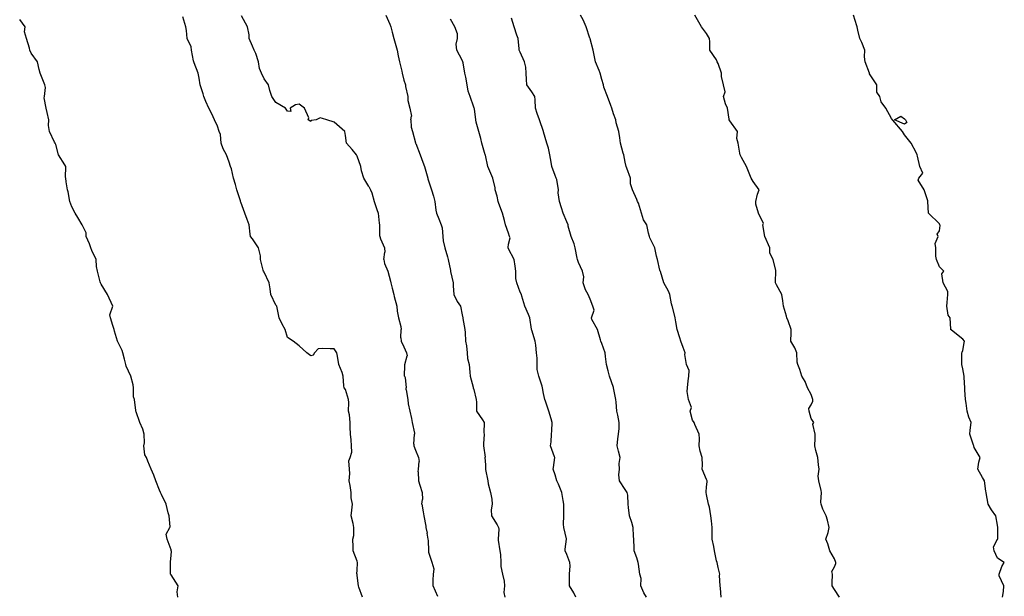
# Model space of a CAD drawing. Header units: inches. Extents: x 158323 to 160611, y 432808 to 437248.
# Tile 220 of 228: x 159779 to 159821, y 437055 to 437080. Entities that reach past the tile are written whole.
import ezdxf

# ---------------------------------------------------------------- set-up
doc = ezdxf.new("R2010")
doc.units = ezdxf.units.IN
doc.header["$MEASUREMENT"] = 0
for name, color, linetype, lineweight in [('Hoogtelijn-bestaand 10.00 M', 7, 'Continuous', 15), ('Hoogtelijn-bestaand 11.00 M', 7, 'Continuous', 15), ('Hoogtelijn-bestaand 12.00 M', 7, 'Continuous', 15), ('Hoogtelijn-bestaand 5.00 M', 7, 'Continuous', 15), ('Hoogtelijn-bestaand 6.00 M', 7, 'Continuous', 15), ('Hoogtelijn-bestaand 7.00 M', 7, 'Continuous', 15), ('Hoogtelijn-bestaand 8.00 M', 7, 'Continuous', 15), ('Hoogtelijn-bestaand 9.00 M', 7, 'Continuous', 15)]:
    doc.layers.add(name, color=color, linetype=linetype, lineweight=lineweight)

msp = doc.modelspace()

# ---------------------------------------------------------------- linework, layer by layer
at = {"layer": 'Hoogtelijn-bestaand 10.00 M', "color": 252, "linetype": 'Continuous', "lineweight": 25}
for p, q in [((159794.48, 437080.25, 10), (159794.645, 437079.855, 10)), ((159794.645, 437079.855, 10), (159794.683, 437079.75, 10)), ((159794.683, 437079.75, 10), (159794.75, 437079.518, 10)), ((159794.75, 437079.518, 10), (159794.82, 437079.25, 10)), ((159794.82, 437079.25, 10), (159794.851, 437079.149, 10)), ((159794.851, 437079.149, 10), (159794.957, 437078.75, 10)), ((159794.957, 437078.75, 10), (159795.006, 437078.494, 10)), ((159795.006, 437078.494, 10), (159795.063, 437078.25, 10)), ((159795.063, 437078.25, 10), (159795.159, 437077.841, 10)), ((159795.159, 437077.841, 10), (159795.17, 437077.75, 10)), ((159795.17, 437077.75, 10), (159795.25, 437077.45, 10)), ((159795.25, 437077.45, 10), (159795.317, 437077.25, 10)), ((159795.317, 437077.25, 10), (159795.318, 437077.182, 10)), ((159795.318, 437077.182, 10), (159795.415, 437076.75, 10)), ((159795.415, 437076.75, 10), (159795.424, 437076.576, 10)), ((159795.424, 437076.576, 10), (159795.51, 437076.25, 10)), ((159795.51, 437076.25, 10), (159795.583, 437075.917, 10)), ((159795.547, 437075.75, 10), (159795.583, 437075.917, 10)), ((159795.547, 437075.75, 10), (159795.563, 437075.437, 10)), ((159795.563, 437075.437, 10), (159795.627, 437075.25, 10)), ((159795.627, 437075.25, 10), (159795.75, 437074.768, 10)), ((159795.75, 437074.768, 10), (159795.755, 437074.75, 10)), ((159795.755, 437074.75, 10), (159795.758, 437074.742, 10)), ((159795.758, 437074.742, 10), (159795.943, 437074.25, 10)), ((159795.943, 437074.25, 10), (159796.066, 437073.934, 10)), ((159796.066, 437073.934, 10), (159796.131, 437073.75, 10)), ((159796.131, 437073.75, 10), (159796.25, 437073.346, 10))]:
    msp.add_line(p, q, dxfattribs=at)
msp.add_polyline3d([(159796.25, 437073.346, 10), (159796.274, 437073.25, 10), (159796.283, 437073.217, 10), (159796.431, 437072.75, 10), (159796.526, 437072.474, 10), (159796.576, 437072.25, 10), (159796.621, 437071.879, 10), (159796.65, 437071.75, 10), (159796.75, 437071.506, 10), (159796.849, 437071.25, 10), (159796.891, 437071.109, 10), (159796.92, 437070.75, 10), (159796.942, 437070.558, 10), (159797.003, 437070.25, 10), (159797.129, 437069.871, 10), (159797.149, 437069.75, 10), (159797.25, 437069.28, 10), (159797.256, 437069.25, 10), (159797.259, 437069.241, 10), (159797.364, 437068.75, 10), (159797.37, 437068.63, 10), (159797.4, 437068.25, 10), (159797.542, 437067.958, 10), (159797.676, 437067.75, 10), (159797.75, 437067.375, 10), (159797.78, 437067.25, 10), (159797.784, 437067.216, 10), (159797.868, 437066.75, 10), (159797.88, 437066.62, 10), (159797.902, 437066.25, 10), (159797.945, 437066.055, 10), (159797.967, 437065.75, 10), (159797.99, 437065.51, 10), (159798.051, 437065.25, 10), (159798.078, 437064.922, 10), (159798.099, 437064.75, 10), (159798.223, 437064.277, 10), (159798.23, 437064.25, 10), (159798.25, 437064.179, 10), (159798.36, 437063.75, 10), (159798.372, 437063.629, 10), (159798.367, 437063.25, 10), (159798.628, 437062.873, 10), (159798.701, 437062.75, 10), (159798.685, 437062.315, 10), (159798.692, 437062.25, 10), (159798.665, 437061.836, 10), (159798.674, 437061.75, 10), (159798.735, 437061.266, 10), (159798.734, 437061.25, 10), (159798.75, 437060.938, 10), (159798.76, 437060.75, 10), (159798.763, 437060.737, 10), (159798.863, 437060.25, 10), (159798.876, 437060.124, 10), (159798.967, 437059.75, 10), (159799.031, 437059.469, 10), (159799.048, 437059.25, 10), (159798.993, 437059.007, 10), (159799.015, 437058.75, 10), (159799.25, 437058.367, 10), (159799.312, 437058.25, 10), (159799.323, 437058.177, 10), (159799.294, 437057.75, 10), (159799.297, 437057.703, 10), (159799.373, 437057.25, 10), (159799.406, 437057.094, 10), (159799.414, 437056.75, 10), (159799.421, 437056.579, 10), (159799.479, 437056.25, 10), (159799.56, 437055.94, 10), (159799.567, 437055.75, 10), (159799.539, 437055.461, 10), (159799.582, 437055.25, 10)], dxfattribs=at)
at = {"layer": 'Hoogtelijn-bestaand 11.00 M', "color": 252, "linetype": 'Continuous', "lineweight": 25}
for p, q in [((159793.75, 437072.891, 11), (159793.823, 437072.75, 11)), ((159793.823, 437072.75, 11), (159793.877, 437072.623, 11)), ((159793.877, 437072.623, 11), (159793.974, 437072.25, 11)), ((159793.974, 437072.25, 11), (159794.092, 437071.909, 11)), ((159794.092, 437071.909, 11), (159794.139, 437071.75, 11)), ((159794.139, 437071.75, 11), (159794.188, 437071.312, 11)), ((159794.188, 437071.312, 11), (159794.205, 437071.25, 11)), ((159794.205, 437071.25, 11), (159794.207, 437070.793, 11)), ((159794.207, 437070.793, 11), (159794.214, 437070.75, 11)), ((159794.214, 437070.75, 11), (159794.25, 437070.649, 11)), ((159794.25, 437070.649, 11), (159794.419, 437070.25, 11)), ((159794.419, 437070.25, 11), (159794.431, 437070.069, 11)), ((159794.389, 437069.75, 11), (159794.431, 437070.069, 11)), ((159794.389, 437069.75, 11), (159794.418, 437069.582, 11)), ((159794.418, 437069.582, 11), (159794.563, 437069.25, 11)), ((159794.563, 437069.25, 11), (159794.679, 437068.821, 11)), ((159794.679, 437068.821, 11), (159794.685, 437068.75, 11)), ((159794.685, 437068.75, 11), (159794.75, 437068.53, 11)), ((159794.75, 437068.53, 11), (159794.815, 437068.25, 11)), ((159794.815, 437068.25, 11), (159794.839, 437068.161, 11)), ((159794.839, 437068.161, 11), (159794.951, 437067.75, 11)), ((159794.951, 437067.75, 11), (159794.964, 437067.536, 11)), ((159794.964, 437067.536, 11), (159795.022, 437067.25, 11)), ((159795.022, 437067.25, 11), (159795.123, 437066.877, 11)), ((159795.123, 437066.877, 11), (159795.134, 437066.75, 11)), ((159795.114, 437066.386, 11), (159795.134, 437066.75, 11)), ((159795.114, 437066.386, 11), (159795.134, 437066.25, 11)), ((159795.134, 437066.25, 11), (159795.25, 437066.012, 11)), ((159795.25, 437066.012, 11), (159795.368, 437065.75, 11)), ((159795.295, 437065.25, 11), (159795.387, 437065.613, 11)), ((159795.368, 437065.75, 11), (159795.387, 437065.613, 11)), ((159795.282, 437064.75, 11), (159795.288, 437065.212, 11)), ((159795.288, 437065.212, 11), (159795.295, 437065.25, 11)), ((159795.282, 437064.75, 11), (159795.307, 437064.693, 11)), ((159795.307, 437064.693, 11), (159795.354, 437064.25, 11)), ((159795.343, 437064.157, 11), (159795.354, 437064.25, 11)), ((159795.343, 437064.157, 11), (159795.423, 437063.75, 11)), ((159795.423, 437063.75, 11), (159795.438, 437063.562, 11)), ((159795.438, 437063.562, 11), (159795.502, 437063.25, 11)), ((159795.502, 437063.25, 11), (159795.573, 437062.927, 11)), ((159795.573, 437062.927, 11), (159795.61, 437062.75, 11)), ((159795.61, 437062.75, 11), (159795.705, 437062.295, 11)), ((159795.672, 437061.828, 11), (159795.712, 437062.25, 11)), ((159795.705, 437062.295, 11), (159795.712, 437062.25, 11)), ((159795.672, 437061.828, 11), (159795.685, 437061.75, 11)), ((159795.685, 437061.75, 11), (159795.75, 437061.566, 11)), ((159795.75, 437061.566, 11), (159795.877, 437061.25, 11)), ((159795.877, 437061.25, 11), (159795.914, 437061.086, 11)), ((159795.879, 437060.75, 11), (159795.914, 437061.086, 11)), ((159795.866, 437060.634, 11), (159795.879, 437060.75, 11)), ((159795.866, 437060.634, 11), (159795.874, 437060.25, 11)), ((159795.874, 437060.25, 11), (159795.936, 437060.064, 11)), ((159795.936, 437060.064, 11), (159796.039, 437059.75, 11)), ((159796.039, 437059.75, 11), (159796.052, 437059.448, 11)), ((159796.026, 437059.25, 11), (159796.052, 437059.448, 11)), ((159796.026, 437059.25, 11), (159796.074, 437058.926, 11)), ((159796.074, 437058.926, 11), (159796.109, 437058.75, 11)), ((159796.109, 437058.75, 11), (159796.19, 437058.31, 11)), ((159796.19, 437058.31, 11), (159796.2, 437058.25, 11)), ((159796.2, 437058.25, 11), (159796.25, 437058.007, 11))]:
    msp.add_line(p, q, dxfattribs=at)
for points in [[(159793.75, 437072.891, 11), (159793.535, 437073.25, 11), (159793.434, 437073.566, 11), (159793.399, 437073.75, 11), (159793.25, 437074.198, 11), (159793.215, 437074.25, 11), (159793.023, 437074.477, 11), (159792.786, 437074.75, 11), (159792.75, 437075.083, 11), (159792.718, 437075.25, 11), (159792.25, 437075.648, 11), (159791.945, 437075.75, 11), (159791.75, 437075.81, 11), (159791.662, 437075.838, 11), (159791.481, 437075.75, 11), (159791.274, 437075.726, 11), (159791.25, 437075.688, 11), (159791.143, 437075.75, 11), (159791.162, 437075.838, 11), (159790.979, 437076.25, 11), (159790.75, 437076.427, 11), (159790.598, 437076.402, 11), (159790.372, 437076.25, 11), (159790.395, 437076.105, 11), (159790.25, 437076.132, 11), (159790.171, 437076.25, 11), (159789.75, 437076.5, 11), (159789.58, 437076.75, 11), (159789.492, 437077.008, 11), (159789.441, 437077.25, 11), (159789.25, 437077.518, 11), (159789.132, 437077.75, 11), (159789.049, 437077.951, 11), (159789.009, 437078.25, 11), (159788.899, 437078.601, 11), (159788.819, 437078.75, 11), (159788.75, 437078.912, 11), (159788.612, 437079.25, 11), (159788.602, 437079.398, 11), (159788.531, 437079.75, 11), (159788.282, 437080.219, 11)], [(159796.708, 437055.292, 11), (159796.515, 437055.75, 11), (159796.515, 437055.985, 11), (159796.527, 437056.25, 11), (159796.547, 437056.453, 11), (159796.465, 437056.75, 11), (159796.324, 437057.176, 11), (159796.324, 437057.25, 11), (159796.308, 437057.692, 11), (159796.294, 437057.75, 11), (159796.25, 437058.007, 11)]]:
    msp.add_polyline3d(points, dxfattribs=at)
at = {"layer": 'Hoogtelijn-bestaand 12.00 M', "color": 252, "linetype": 'Continuous', "lineweight": 25}
for points in [[(159785.536, 437055.25, 12), (159785.509, 437055.492, 12), (159785.554, 437055.75, 12), (159785.25, 437056.209, 12), (159785.228, 437056.25, 12), (159785.22, 437056.28, 12), (159785.227, 437056.75, 12), (159785.227, 437056.773, 12), (159785.25, 437057.05, 12), (159785.266, 437057.235, 12), (159785.262, 437057.25, 12), (159785.25, 437057.286, 12), (159785.089, 437057.75, 12), (159785.04, 437057.96, 12), (159785.2, 437058.25, 12), (159785.218, 437058.282, 12), (159785.17, 437058.75, 12), (159785.125, 437058.875, 12), (159785.045, 437059.25, 12), (159784.839, 437059.661, 12), (159784.8, 437059.75, 12), (159784.75, 437059.85, 12), (159784.591, 437060.25, 12), (159784.506, 437060.494, 12), (159784.396, 437060.75, 12), (159784.25, 437061.1, 12), (159784.198, 437061.25, 12), (159784.128, 437061.372, 12), (159784.076, 437061.75, 12), (159784.116, 437061.884, 12), (159784.092, 437062.25, 12), (159784.034, 437062.466, 12), (159783.912, 437062.75, 12), (159783.75, 437063.213, 12), (159783.733, 437063.25, 12), (159783.735, 437063.266, 12), (159783.676, 437063.75, 12), (159783.64, 437063.86, 12), (159783.64, 437064.25, 12), (159783.622, 437064.378, 12), (159783.517, 437064.75, 12), (159783.326, 437065.174, 12), (159783.302, 437065.25, 12), (159783.25, 437065.477, 12), (159783.173, 437065.75, 12), (159783.146, 437065.854, 12), (159782.945, 437066.25, 12), (159782.821, 437066.679, 12), (159782.804, 437066.75, 12), (159782.75, 437066.927, 12), (159782.652, 437067.25, 12), (159782.625, 437067.375, 12), (159782.75, 437067.75, 12), (159782.516, 437068.25, 12), (159782.25, 437068.697, 12), (159782.221, 437068.75, 12), (159782.21, 437068.79, 12), (159782.085, 437069.25, 12), (159782.047, 437069.453, 12), (159782.035, 437069.75, 12), (159781.852, 437070.148, 12), (159781.808, 437070.25, 12), (159781.75, 437070.432, 12), (159781.61, 437070.75, 12), (159781.604, 437070.896, 12), (159781.431, 437071.25, 12), (159781.25, 437071.559, 12), (159781.136, 437071.75, 12), (159780.987, 437072.013, 12), (159780.901, 437072.25, 12), (159780.835, 437072.665, 12), (159780.805, 437072.75, 12), (159780.75, 437073.096, 12), (159780.73, 437073.25, 12), (159780.722, 437073.278, 12), (159780.729, 437073.75, 12), (159780.685, 437073.815, 12), (159780.422, 437074.25, 12), (159780.308, 437074.692, 12), (159780.28, 437074.75, 12), (159780.25, 437074.795, 12), (159780.029, 437075.25, 12), (159779.984, 437075.516, 12), (159779.995, 437075.75, 12), (159779.93, 437076.07, 12), (159779.893, 437076.25, 12), (159779.805, 437076.695, 12), (159779.811, 437076.75, 12), (159779.853, 437077.147, 12), (159779.833, 437077.25, 12), (159779.75, 437077.477, 12), (159779.636, 437077.75, 12), (159779.589, 437077.911, 12), (159779.521, 437078.25, 12), (159779.25, 437078.615, 12), (159779.182, 437078.75, 12), (159779.175, 437078.825, 12), (159779.042, 437079.25, 12), (159778.962, 437079.538, 12), (159778.992, 437079.75, 12), (159778.75, 437080.063, 12)], [(159793.468, 437055.25, 12), (159793.313, 437055.687, 12), (159793.299, 437055.75, 12), (159793.25, 437056.188, 12), (159793.241, 437056.25, 12), (159793.235, 437056.265, 12), (159793.25, 437056.417, 12), (159793.265, 437056.735, 12), (159793.263, 437056.75, 12), (159793.25, 437056.804, 12), (159793.075, 437057.25, 12), (159793.075, 437057.425, 12), (159793.065, 437057.75, 12), (159793.101, 437057.899, 12), (159793.101, 437058.25, 12), (159793.073, 437058.427, 12), (159792.981, 437058.75, 12), (159793.011, 437058.989, 12), (159793.046, 437059.25, 12), (159792.982, 437059.518, 12), (159792.993, 437059.75, 12), (159792.942, 437060.058, 12), (159792.9, 437060.25, 12), (159792.927, 437060.573, 12), (159792.918, 437060.75, 12), (159792.883, 437061.117, 12), (159792.942, 437061.25, 12), (159793.01, 437061.49, 12), (159793.003, 437061.75, 12), (159792.984, 437062.016, 12), (159792.964, 437062.25, 12), (159792.95, 437062.55, 12), (159792.939, 437062.75, 12), (159792.913, 437063.087, 12), (159792.871, 437063.25, 12), (159792.885, 437063.615, 12), (159792.878, 437063.75, 12), (159792.75, 437064.17, 12), (159792.689, 437064.25, 12), (159792.672, 437064.328, 12), (159792.646, 437064.75, 12), (159792.594, 437064.906, 12), (159792.458, 437065.25, 12), (159792.398, 437065.602, 12), (159792.375, 437065.75, 12), (159792.25, 437065.926, 12), (159792.079, 437065.921, 12), (159791.75, 437065.938, 12), (159791.576, 437065.924, 12), (159791.409, 437065.75, 12), (159791.359, 437065.641, 12), (159791.25, 437065.615, 12), (159791.083, 437065.75, 12), (159790.75, 437066.054, 12), (159790.5, 437066.25, 12), (159790.25, 437066.4, 12), (159790.147, 437066.75, 12), (159790.017, 437066.983, 12), (159789.891, 437067.25, 12), (159789.814, 437067.686, 12), (159789.79, 437067.75, 12), (159789.75, 437067.796, 12), (159789.541, 437068.25, 12), (159789.505, 437068.495, 12), (159789.462, 437068.75, 12), (159789.25, 437069.206, 12), (159789.221, 437069.25, 12), (159789.207, 437069.293, 12), (159789.089, 437069.75, 12), (159789.087, 437069.913, 12), (159789, 437070.25, 12), (159788.75, 437070.638, 12), (159788.664, 437070.75, 12), (159788.655, 437070.845, 12), (159788.609, 437071.25, 12), (159788.521, 437071.48, 12), (159788.422, 437071.75, 12), (159788.25, 437072.215, 12), (159788.237, 437072.25, 12), (159788.227, 437072.273, 12), (159788.075, 437072.75, 12), (159788.024, 437072.976, 12), (159787.935, 437073.25, 12), (159787.847, 437073.653, 12), (159787.81, 437073.75, 12), (159787.75, 437073.933, 12), (159787.63, 437074.25, 12), (159787.487, 437074.513, 12), (159787.398, 437074.75, 12), (159787.376, 437075.124, 12), (159787.32, 437075.25, 12), (159787.25, 437075.48, 12), (159787.111, 437075.75, 12), (159786.996, 437076.004, 12), (159786.876, 437076.25, 12), (159786.75, 437076.539, 12), (159786.661, 437076.75, 12), (159786.635, 437076.865, 12), (159786.495, 437077.25, 12), (159786.46, 437077.54, 12), (159786.419, 437077.75, 12), (159786.25, 437078.198, 12), (159786.227, 437078.25, 12), (159786.211, 437078.289, 12), (159786.133, 437078.75, 12), (159786.113, 437078.888, 12), (159785.948, 437079.25, 12), (159785.909, 437079.591, 12), (159785.89, 437079.75, 12), (159785.75, 437080.17, 12)]]:
    msp.add_polyline3d(points, dxfattribs=at)
at = {"layer": 'Hoogtelijn-bestaand 5.00 M', "color": 252, "linetype": 'Continuous', "lineweight": 25}
msp.add_polyline3d([(159820.954, 437055.25, 5), (159820.998, 437055.502, 5), (159821.019, 437055.75, 5), (159820.821, 437056.179, 5), (159820.812, 437056.25, 5), (159820.925, 437056.575, 5), (159821.038, 437056.75, 5), (159820.75, 437056.925, 5), (159820.596, 437057.25, 5), (159820.576, 437057.424, 5), (159820.75, 437057.742, 5), (159820.755, 437057.745, 5), (159820.754, 437057.75, 5), (159820.766, 437058.234, 5), (159820.763, 437058.25, 5), (159820.75, 437058.345, 5), (159820.667, 437058.75, 5), (159820.492, 437059.008, 5), (159820.346, 437059.25, 5), (159820.257, 437059.743, 5), (159820.256, 437059.75, 5), (159820.25, 437059.805, 5), (159820.194, 437060.25, 5), (159820.107, 437060.393, 5), (159819.901, 437060.75, 5), (159819.951, 437061.049, 5), (159820.008, 437061.25, 5), (159819.75, 437061.68, 5), (159819.726, 437061.75, 5), (159819.722, 437061.779, 5), (159819.551, 437062.25, 5), (159819.571, 437062.429, 5), (159819.617, 437062.75, 5), (159819.519, 437062.981, 5), (159819.445, 437063.25, 5), (159819.406, 437063.594, 5), (159819.376, 437063.75, 5), (159819.338, 437064.162, 5), (159819.347, 437064.25, 5), (159819.316, 437064.684, 5), (159819.307, 437064.75, 5), (159819.25, 437065.066, 5), (159819.216, 437065.25, 5), (159819.21, 437065.29, 5), (159819.216, 437065.75, 5), (159819.226, 437065.775, 5), (159819.25, 437065.85, 5), (159819.321, 437066.179, 5), (159819.324, 437066.25, 5), (159819.25, 437066.331, 5), (159818.836, 437066.664, 5), (159818.75, 437066.729, 5), (159818.73, 437066.75, 5), (159818.736, 437066.764, 5), (159818.718, 437067.25, 5), (159818.63, 437067.37, 5), (159818.567, 437067.75, 5), (159818.586, 437067.914, 5), (159818.607, 437068.25, 5), (159818.614, 437068.386, 5), (159818.418, 437068.75, 5), (159818.354, 437069.146, 5), (159818.44, 437069.25, 5), (159818.25, 437069.44, 5), (159818.128, 437069.75, 5), (159818.1, 437069.9, 5), (159818.1, 437070.25, 5), (159818.062, 437070.438, 5), (159818.198, 437070.75, 5), (159818.155, 437070.845, 5), (159818.25, 437070.985, 5), (159818.283, 437071.217, 5), (159818.268, 437071.25, 5), (159818.25, 437071.289, 5), (159817.789, 437071.75, 5), (159817.759, 437072.241, 5), (159817.756, 437072.25, 5), (159817.75, 437072.27, 5), (159817.589, 437072.75, 5), (159817.336, 437073.164, 5), (159817.364, 437073.25, 5), (159817.532, 437073.468, 5), (159817.406, 437073.75, 5), (159817.305, 437074.195, 5), (159817.292, 437074.25, 5), (159817.25, 437074.347, 5), (159817.04, 437074.75, 5), (159816.75, 437075.106, 5), (159816.666, 437075.25, 5), (159816.25, 437075.74, 5), (159816.24, 437075.75, 5), (159816.19, 437075.81, 5), (159815.946, 437076.25, 5), (159815.75, 437076.525, 5), (159815.693, 437076.75, 5), (159815.558, 437076.942, 5), (159815.565, 437077.25, 5), (159815.25, 437077.733, 5), (159815.242, 437077.75, 5), (159815.243, 437077.757, 5), (159815.064, 437078.25, 5), (159815.04, 437078.46, 5), (159815.043, 437078.75, 5), (159814.925, 437079.076, 5), (159814.838, 437079.25, 5), (159814.75, 437079.605, 5), (159814.723, 437079.75, 5), (159814.709, 437079.791, 5), (159814.565, 437080.25, 5)], dxfattribs=at)
msp.add_polyline3d([(159816.329, 437075.75, 5), (159816.59, 437075.91, 5), (159816.75, 437075.793, 5), (159816.8, 437075.75, 5), (159816.858, 437075.642, 5), (159816.75, 437075.568, 5)], close=True, dxfattribs=at)
at = {"layer": 'Hoogtelijn-bestaand 6.00 M', "color": 252, "linetype": 'Continuous', "lineweight": 25}
msp.add_polyline3d([(159813.966, 437055.25, 6), (159813.75, 437055.586, 6), (159813.644, 437055.75, 6), (159813.646, 437055.854, 6), (159813.659, 437056.25, 6), (159813.635, 437056.365, 6), (159813.75, 437056.554, 6), (159813.804, 437056.696, 6), (159813.806, 437056.75, 6), (159813.75, 437056.907, 6), (159813.55, 437057.25, 6), (159813.457, 437057.543, 6), (159813.368, 437057.75, 6), (159813.472, 437058.028, 6), (159813.509, 437058.25, 6), (159813.44, 437058.561, 6), (159813.382, 437058.75, 6), (159813.25, 437059.041, 6), (159813.175, 437059.25, 6), (159813.161, 437059.339, 6), (159813.182, 437059.75, 6), (159813.167, 437059.833, 6), (159813.078, 437060.25, 6), (159813.045, 437060.455, 6), (159813.081, 437060.75, 6), (159813.061, 437060.94, 6), (159813.023, 437061.25, 6), (159812.946, 437061.554, 6), (159812.895, 437061.75, 6), (159812.921, 437062.079, 6), (159812.919, 437062.25, 6), (159812.813, 437062.687, 6), (159812.855, 437062.75, 6), (159812.75, 437062.924, 6), (159812.655, 437063.25, 6), (159812.643, 437063.357, 6), (159812.75, 437063.509, 6), (159812.821, 437063.679, 6), (159812.821, 437063.75, 6), (159812.75, 437063.956, 6), (159812.589, 437064.25, 6), (159812.48, 437064.52, 6), (159812.347, 437064.75, 6), (159812.25, 437065.033, 6), (159812.166, 437065.25, 6), (159812.148, 437065.352, 6), (159812.125, 437065.75, 6), (159812.037, 437065.963, 6), (159811.869, 437066.25, 6), (159811.891, 437066.609, 6), (159811.88, 437066.75, 6), (159811.75, 437067.122, 6), (159811.698, 437067.25, 6), (159811.68, 437067.32, 6), (159811.561, 437067.75, 6), (159811.519, 437067.981, 6), (159811.484, 437068.25, 6), (159811.25, 437068.672, 6), (159811.214, 437068.75, 6), (159811.204, 437068.796, 6), (159811.226, 437069.25, 6), (159811.223, 437069.277, 6), (159811.116, 437069.75, 6), (159810.968, 437070.033, 6), (159810.963, 437070.25, 6), (159810.75, 437070.75, 6), (159810.673, 437071.25, 6), (159810.695, 437071.305, 6), (159810.477, 437071.75, 6), (159810.362, 437072.138, 6), (159810.372, 437072.25, 6), (159810.445, 437072.555, 6), (159810.508, 437072.75, 6), (159810.25, 437073.104, 6), (159810.167, 437073.25, 6), (159810.115, 437073.385, 6), (159809.961, 437073.75, 6), (159809.75, 437074.138, 6), (159809.687, 437074.25, 6), (159809.679, 437074.321, 6), (159809.613, 437074.75, 6), (159809.552, 437074.948, 6), (159809.578, 437075.25, 6), (159809.25, 437075.703, 6), (159809.224, 437075.75, 6), (159809.221, 437075.779, 6), (159809.148, 437076.25, 6), (159809.057, 437076.443, 6), (159808.979, 437076.75, 6), (159809.047, 437076.953, 6), (159808.983, 437077.25, 6), (159808.885, 437077.615, 6), (159808.885, 437077.75, 6), (159808.75, 437078.167, 6), (159808.708, 437078.25, 6), (159808.676, 437078.324, 6), (159808.388, 437078.75, 6), (159808.393, 437079.107, 6), (159808.371, 437079.25, 6), (159808.25, 437079.453, 6), (159808.026, 437079.75, 6), (159807.75, 437080.25, 6)], dxfattribs=at)
at = {"layer": 'Hoogtelijn-bestaand 7.00 M', "color": 252, "linetype": 'Continuous', "lineweight": 25}
msp.add_polyline3d([(159808.879, 437055.25, 7), (159808.854, 437055.646, 7), (159808.834, 437055.75, 7), (159808.813, 437056.187, 7), (159808.815, 437056.25, 7), (159808.75, 437056.533, 7), (159808.703, 437056.75, 7), (159808.679, 437056.821, 7), (159808.585, 437057.25, 7), (159808.561, 437057.439, 7), (159808.485, 437057.75, 7), (159808.489, 437058.011, 7), (159808.487, 437058.25, 7), (159808.46, 437058.54, 7), (159808.427, 437058.75, 7), (159808.374, 437059.126, 7), (159808.34, 437059.25, 7), (159808.25, 437059.671, 7), (159808.23, 437059.75, 7), (159808.227, 437059.773, 7), (159808.25, 437059.981, 7), (159808.274, 437060.226, 7), (159808.271, 437060.25, 7), (159808.25, 437060.312, 7), (159808.067, 437060.75, 7), (159808.071, 437060.929, 7), (159808.067, 437061.25, 7), (159807.979, 437061.521, 7), (159807.937, 437061.75, 7), (159807.948, 437062.053, 7), (159807.928, 437062.25, 7), (159807.75, 437062.67, 7), (159807.717, 437062.75, 7), (159807.65, 437062.85, 7), (159807.55, 437063.25, 7), (159807.598, 437063.402, 7), (159807.476, 437063.75, 7), (159807.412, 437064.089, 7), (159807.438, 437064.25, 7), (159807.456, 437064.544, 7), (159807.487, 437064.75, 7), (159807.509, 437064.991, 7), (159807.395, 437065.25, 7), (159807.321, 437065.679, 7), (159807.328, 437065.75, 7), (159807.25, 437065.975, 7), (159807.151, 437066.25, 7), (159807.103, 437066.397, 7), (159806.982, 437066.75, 7), (159806.925, 437067.075, 7), (159806.903, 437067.25, 7), (159806.781, 437067.719, 7), (159806.779, 437067.75, 7), (159806.75, 437067.859, 7), (159806.667, 437068.25, 7), (159806.609, 437068.391, 7), (159806.422, 437068.75, 7), (159806.266, 437069.234, 7), (159806.263, 437069.25, 7), (159806.25, 437069.291, 7), (159806.14, 437069.75, 7), (159806.094, 437069.906, 7), (159806.026, 437070.25, 7), (159805.82, 437070.68, 7), (159805.793, 437070.75, 7), (159805.75, 437070.885, 7), (159805.678, 437071.25, 7), (159805.539, 437071.461, 7), (159805.456, 437071.75, 7), (159805.329, 437072.171, 7), (159805.285, 437072.25, 7), (159805.25, 437072.328, 7), (159805.066, 437072.75, 7), (159804.99, 437073.01, 7), (159804.986, 437073.25, 7), (159804.826, 437073.674, 7), (159804.795, 437073.75, 7), (159804.75, 437073.935, 7), (159804.695, 437074.25, 7), (159804.674, 437074.326, 7), (159804.549, 437074.75, 7), (159804.521, 437074.979, 7), (159804.489, 437075.25, 7), (159804.369, 437075.631, 7), (159804.36, 437075.75, 7), (159804.25, 437076.015, 7), (159804.176, 437076.25, 7), (159804.132, 437076.369, 7), (159803.992, 437076.75, 7), (159803.839, 437077.161, 7), (159803.822, 437077.25, 7), (159803.75, 437077.486, 7), (159803.687, 437077.75, 7), (159803.633, 437077.867, 7), (159803.483, 437078.25, 7), (159803.405, 437078.595, 7), (159803.38, 437078.75, 7), (159803.25, 437079.235, 7), (159803.246, 437079.25, 7), (159803.243, 437079.257, 7), (159803.073, 437079.75, 7), (159802.951, 437080.049, 7), (159802.841, 437080.25, 7)], dxfattribs=at)
at = {"layer": 'Hoogtelijn-bestaand 8.00 M', "color": 252, "linetype": 'Continuous', "lineweight": 25}
msp.add_polyline3d([(159805.673, 437055.25, 8), (159805.556, 437055.444, 8), (159805.424, 437055.75, 8), (159805.442, 437056.058, 8), (159805.386, 437056.25, 8), (159805.332, 437056.668, 8), (159805.312, 437056.75, 8), (159805.25, 437056.952, 8), (159805.142, 437057.25, 8), (159805.136, 437057.364, 8), (159805.127, 437057.75, 8), (159805.119, 437057.882, 8), (159805.103, 437058.25, 8), (159805.041, 437058.459, 8), (159804.939, 437058.75, 8), (159804.895, 437059.105, 8), (159804.877, 437059.25, 8), (159804.866, 437059.635, 8), (159804.847, 437059.75, 8), (159804.75, 437059.885, 8), (159804.508, 437060.25, 8), (159804.489, 437060.511, 8), (159804.512, 437060.75, 8), (159804.499, 437061.002, 8), (159804.545, 437061.25, 8), (159804.468, 437061.532, 8), (159804.412, 437061.75, 8), (159804.44, 437062.06, 8), (159804.462, 437062.25, 8), (159804.502, 437062.498, 8), (159804.492, 437062.75, 8), (159804.433, 437063.067, 8), (159804.396, 437063.25, 8), (159804.368, 437063.632, 8), (159804.349, 437063.75, 8), (159804.253, 437064.247, 8), (159804.253, 437064.25, 8), (159804.25, 437064.257, 8), (159804.079, 437064.75, 8), (159804.019, 437064.981, 8), (159803.955, 437065.25, 8), (159803.915, 437065.585, 8), (159803.896, 437065.75, 8), (159803.75, 437066.143, 8), (159803.704, 437066.25, 8), (159803.695, 437066.305, 8), (159803.573, 437066.75, 8), (159803.321, 437067.179, 8), (159803.305, 437067.25, 8), (159803.424, 437067.576, 8), (159803.36, 437067.75, 8), (159803.25, 437068.046, 8), (159803.161, 437068.25, 8), (159803.046, 437068.454, 8), (159802.957, 437068.75, 8), (159802.984, 437069.016, 8), (159802.917, 437069.25, 8), (159802.75, 437069.63, 8), (159802.705, 437069.75, 8), (159802.686, 437069.814, 8), (159802.606, 437070.25, 8), (159802.567, 437070.433, 8), (159802.432, 437070.75, 8), (159802.311, 437071.189, 8), (159802.304, 437071.25, 8), (159802.25, 437071.374, 8), (159802.09, 437071.75, 8), (159802.019, 437071.981, 8), (159801.936, 437072.25, 8), (159801.879, 437072.621, 8), (159801.896, 437072.75, 8), (159801.813, 437073.187, 8), (159801.789, 437073.25, 8), (159801.75, 437073.361, 8), (159801.609, 437073.75, 8), (159801.57, 437073.93, 8), (159801.522, 437074.25, 8), (159801.466, 437074.534, 8), (159801.389, 437074.75, 8), (159801.25, 437075.242, 8), (159801.248, 437075.25, 8), (159801.247, 437075.254, 8), (159801.071, 437075.75, 8), (159800.981, 437076.019, 8), (159800.898, 437076.25, 8), (159800.887, 437076.614, 8), (159800.878, 437076.75, 8), (159800.75, 437076.952, 8), (159800.537, 437077.25, 8), (159800.514, 437077.487, 8), (159800.504, 437077.75, 8), (159800.484, 437078.016, 8), (159800.432, 437078.25, 8), (159800.25, 437078.661, 8), (159800.209, 437078.75, 8), (159800.205, 437078.795, 8), (159800.159, 437079.25, 8), (159800.105, 437079.395, 8), (159799.986, 437079.75, 8), (159799.878, 437080.122, 8)], dxfattribs=at)
at = {"layer": 'Hoogtelijn-bestaand 9.00 M', "color": 252, "linetype": 'Continuous', "lineweight": 25}
msp.add_polyline3d([(159802.638, 437055.25, 9), (159802.556, 437055.444, 9), (159802.367, 437055.75, 9), (159802.365, 437056.135, 9), (159802.37, 437056.25, 9), (159802.392, 437056.608, 9), (159802.373, 437056.75, 9), (159802.25, 437057.083, 9), (159802.178, 437057.25, 9), (159802.181, 437057.319, 9), (159802.241, 437057.75, 9), (159802.238, 437057.762, 9), (159802.124, 437058.25, 9), (159802.113, 437058.387, 9), (159802.118, 437058.75, 9), (159802.122, 437058.878, 9), (159802.127, 437059.25, 9), (159802.092, 437059.408, 9), (159802.037, 437059.75, 9), (159801.896, 437060.104, 9), (159801.818, 437060.25, 9), (159801.75, 437060.505, 9), (159801.669, 437060.75, 9), (159801.674, 437060.826, 9), (159801.731, 437061.25, 9), (159801.724, 437061.276, 9), (159801.546, 437061.75, 9), (159801.574, 437061.926, 9), (159801.597, 437062.25, 9), (159801.606, 437062.394, 9), (159801.624, 437062.75, 9), (159801.583, 437062.917, 9), (159801.474, 437063.25, 9), (159801.326, 437063.674, 9), (159801.305, 437063.75, 9), (159801.25, 437064, 9), (159801.197, 437064.25, 9), (159801.186, 437064.314, 9), (159801.047, 437064.75, 9), (159800.97, 437065.03, 9), (159800.979, 437065.25, 9), (159800.977, 437065.523, 9), (159800.951, 437065.75, 9), (159800.922, 437066.078, 9), (159800.888, 437066.25, 9), (159800.75, 437066.716, 9), (159800.736, 437066.75, 9), (159800.734, 437066.766, 9), (159800.657, 437067.25, 9), (159800.609, 437067.391, 9), (159800.448, 437067.75, 9), (159800.323, 437068.177, 9), (159800.3, 437068.25, 9), (159800.25, 437068.36, 9), (159800.096, 437068.75, 9), (159800.062, 437068.938, 9), (159800.055, 437069.25, 9), (159800.036, 437069.464, 9), (159799.992, 437069.75, 9), (159799.75, 437070.21, 9), (159799.73, 437070.25, 9), (159799.727, 437070.273, 9), (159799.75, 437070.41, 9), (159799.816, 437070.684, 9), (159799.793, 437070.75, 9), (159799.75, 437070.887, 9), (159799.621, 437071.25, 9), (159799.576, 437071.424, 9), (159799.486, 437071.75, 9), (159799.334, 437072.166, 9), (159799.303, 437072.25, 9), (159799.25, 437072.471, 9), (159799.178, 437072.75, 9), (159799.168, 437072.832, 9), (159799.075, 437073.25, 9), (159798.945, 437073.555, 9), (159798.861, 437073.75, 9), (159798.75, 437074.238, 9), (159798.746, 437074.25, 9), (159798.745, 437074.255, 9), (159798.6, 437074.75, 9), (159798.554, 437074.946, 9), (159798.47, 437075.25, 9), (159798.353, 437075.647, 9), (159798.341, 437075.75, 9), (159798.277, 437076.223, 9), (159798.264, 437076.25, 9), (159798.25, 437076.301, 9), (159798.103, 437076.75, 9), (159798.011, 437076.989, 9), (159797.965, 437077.25, 9), (159797.912, 437077.588, 9), (159797.866, 437077.75, 9), (159797.794, 437078.206, 9), (159797.779, 437078.25, 9), (159797.75, 437078.313, 9), (159797.521, 437078.75, 9), (159797.498, 437079.002, 9), (159797.549, 437079.25, 9), (159797.56, 437079.44, 9), (159797.441, 437079.75, 9), (159797.25, 437080.076, 9)], dxfattribs=at)

doc.saveas('drawing.dxf')
